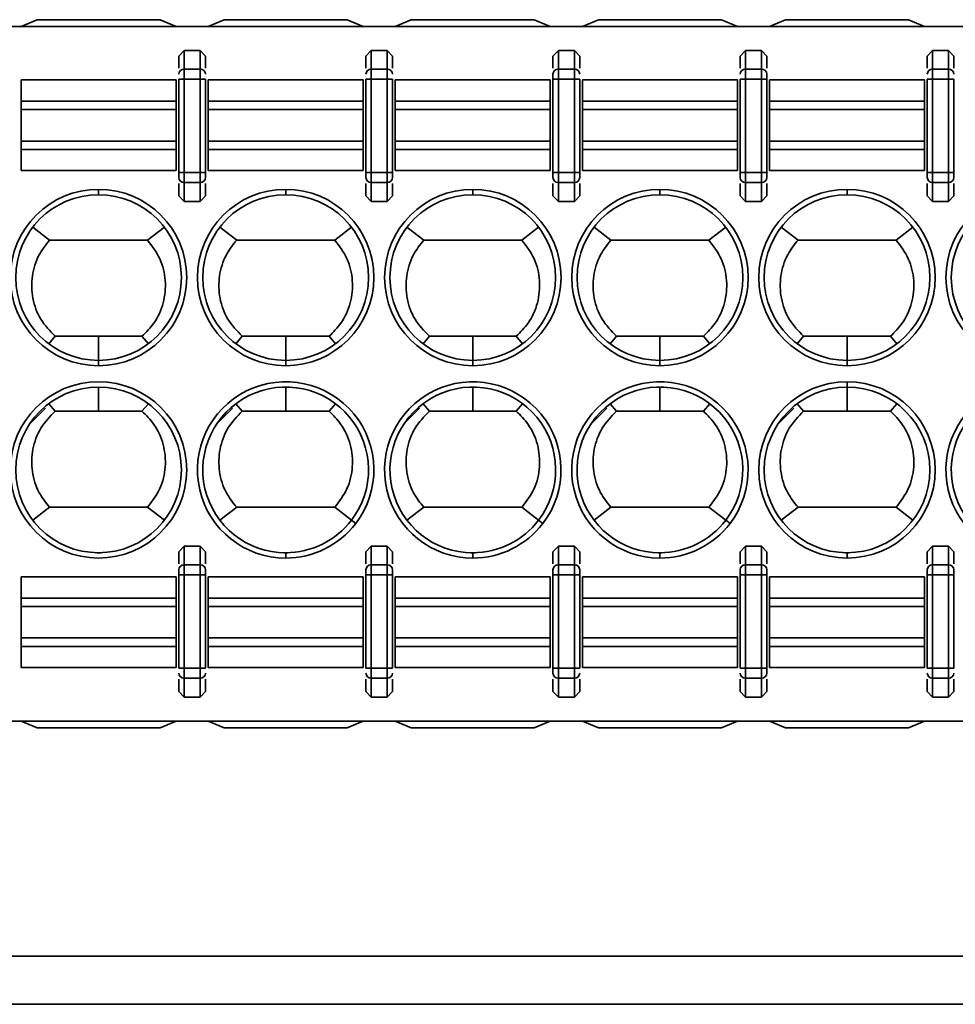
# Model space of a CAD drawing. Header units: millimetres. Extents: x 0 to 420, y 0 to 297.
# Tile 36 of 119: x 140.47 to 149.22, y 236.86 to 246.08. Entities that reach past the tile are written whole.
import ezdxf

# ---------------------------------------------------------------- set-up
doc = ezdxf.new("R2010")
doc.units = ezdxf.units.MM

msp = doc.modelspace()

# ---------------------------------------------------------------- linework, layer by layer
at = {"color": 7, "linetype": 'Continuous', "lineweight": 35}
for p, q in [((140.4815, 246.015), (140.6315, 246.0775)), ((140.6315, 246.0775), (141.7815, 246.0775)), ((141.7815, 246.0775), (141.9315, 246.015)), ((142.2315, 246.015), (142.3815, 246.0775)), ((142.3815, 246.0775), (143.5315, 246.0775)), ((143.5315, 246.0775), (143.6815, 246.015)), ((143.9815, 246.015), (144.1315, 246.0775)), ((144.1315, 246.0775), (145.2815, 246.0775)), ((145.2815, 246.0775), (145.4315, 246.015)), ((145.7315, 246.015), (145.8815, 246.0775)), ((145.8815, 246.0775), (147.0315, 246.0775)), ((147.0315, 246.0775), (147.1815, 246.015)), ((147.4815, 246.015), (147.6315, 246.0775)), ((147.6315, 246.0775), (148.7815, 246.0775)), ((148.7815, 246.0775), (148.9315, 246.015)), ((136.8243, 246.015), (156.2815, 246.015)), ((141.9565, 245.7369), (142.0065, 245.7901)), ((142.0065, 245.7901), (142.0065, 245.6139)), ((142.0065, 245.7901), (142.1565, 245.7901)), ((142.1565, 245.7901), (142.1565, 245.6139)), ((142.1565, 245.7901), (142.2065, 245.7369)), ((143.7065, 245.7369), (143.7565, 245.7901)), ((143.7565, 245.7901), (143.7565, 245.6139)), ((143.7565, 245.7901), (143.9065, 245.7901)), ((143.9065, 245.6139), (143.9065, 245.7901)), ((143.9065, 245.7901), (143.9565, 245.7369)), ((145.4565, 245.7369), (145.5065, 245.7901)), ((145.5065, 245.7901), (145.5065, 245.6139)), ((145.5065, 245.7901), (145.6565, 245.7901)), ((145.6565, 245.7901), (145.6565, 245.6139)), ((145.6565, 245.7901), (145.7065, 245.7369)), ((147.2065, 245.7369), (147.2565, 245.7901)), ((147.2565, 245.7901), (147.2565, 245.6139)), ((147.2565, 245.7901), (147.4065, 245.7901)), ((147.4065, 245.7901), (147.4065, 245.6139)), ((147.4065, 245.7901), (147.4565, 245.7369)), ((148.9565, 245.7369), (149.0065, 245.7901)), ((149.0065, 245.7901), (149.0065, 245.6139)), ((149.0065, 245.7901), (149.1565, 245.7901)), ((149.1565, 245.7901), (149.1565, 245.6139)), ((149.1565, 245.7901), (149.2065, 245.7369)), ((141.9565, 245.7369), (141.9565, 245.6241)), ((142.2065, 245.6241), (142.2065, 245.7369)), ((143.7065, 245.7369), (143.7065, 245.6241)), ((143.9565, 245.6241), (143.9565, 245.7369)), ((145.4565, 245.7369), (145.4565, 245.6241)), ((145.7065, 245.6241), (145.7065, 245.7369)), ((147.2065, 245.7369), (147.2065, 245.6241)), ((147.4565, 245.6241), (147.4565, 245.7369)), ((148.9565, 245.7369), (148.9565, 245.6241)), ((149.2065, 245.6241), (149.2065, 245.7369)), ((142.0065, 245.6139), (142.0065, 245.5199)), ((142.0065, 245.6139), (142.1565, 245.6139)), ((142.1565, 245.6139), (142.1565, 245.5199)), ((143.7565, 245.6139), (143.7565, 245.5199)), ((143.7565, 245.6139), (143.9065, 245.6139)), ((143.9065, 245.5199), (143.9065, 245.6139)), ((145.5065, 245.6139), (145.5065, 245.5199)), ((145.5065, 245.6139), (145.6565, 245.6139)), ((145.6565, 245.6139), (145.6565, 245.5199)), ((147.2565, 245.5199), (147.2565, 245.6139)), ((147.2565, 245.6139), (147.4065, 245.6139)), ((147.4065, 245.6139), (147.4065, 245.5199)), ((149.0065, 245.6139), (149.0065, 245.5199)), ((149.0065, 245.6139), (149.1565, 245.6139)), ((149.1565, 245.6139), (149.1565, 245.5199)), ((140.4815, 245.3165), (140.4815, 245.515)), ((140.4815, 245.515), (141.9315, 245.515)), ((141.9315, 245.3165), (141.9315, 245.515)), ((141.9565, 245.5199), (142.0065, 245.5199)), ((141.9565, 245.5199), (141.9565, 244.6477)), ((142.0065, 244.6477), (142.0065, 245.5199)), ((142.0065, 245.5199), (142.1565, 245.5199)), ((142.1565, 245.5199), (142.2065, 245.5199)), ((142.1565, 245.5199), (142.1565, 244.6477)), ((142.2065, 244.6477), (142.2065, 245.5199)), ((142.2315, 245.3165), (142.2315, 245.515)), ((142.2315, 245.515), (143.6815, 245.515)), ((143.6815, 245.3165), (143.6815, 245.515)), ((143.7065, 245.5199), (143.7565, 245.5199)), ((143.7065, 245.5199), (143.7065, 244.6477)), ((143.7565, 244.6477), (143.7565, 245.5199)), ((143.7565, 245.5199), (143.9065, 245.5199)), ((143.9065, 245.5199), (143.9565, 245.5199)), ((143.9065, 245.5199), (143.9065, 244.6477)), ((143.9565, 244.6477), (143.9565, 245.5199)), ((143.9815, 245.3165), (143.9815, 245.515)), ((143.9815, 245.515), (145.4315, 245.515)), ((145.4315, 245.3165), (145.4315, 245.515)), ((145.4565, 245.5199), (145.5065, 245.5199)), ((145.4565, 245.5199), (145.4565, 244.6477)), ((145.5065, 244.6477), (145.5065, 245.5199)), ((145.5065, 245.5199), (145.6565, 245.5199)), ((145.6565, 245.5199), (145.7065, 245.5199)), ((145.6565, 245.5199), (145.6565, 244.6477)), ((145.7065, 244.6477), (145.7065, 245.5199)), ((145.7315, 245.3165), (145.7315, 245.515)), ((145.7315, 245.515), (147.1815, 245.515)), ((147.1815, 245.3165), (147.1815, 245.515)), ((147.2565, 245.5199), (147.2065, 245.5199)), ((147.2065, 245.5199), (147.2065, 244.6477)), ((147.2565, 244.6477), (147.2565, 245.5199)), ((147.2565, 245.5199), (147.4065, 245.5199)), ((147.4065, 245.5199), (147.4565, 245.5199)), ((147.4065, 245.5199), (147.4065, 244.6477)), ((147.4565, 244.6477), (147.4565, 245.5199)), ((147.4815, 245.3165), (147.4815, 245.515)), ((147.4815, 245.515), (148.9315, 245.515)), ((148.9315, 245.3165), (148.9315, 245.515)), ((148.9565, 245.5199), (149.0065, 245.5199)), ((148.9565, 245.5199), (148.9565, 244.6477)), ((149.0065, 244.6477), (149.0065, 245.5199)), ((149.0065, 245.5199), (149.1565, 245.5199)), ((149.1565, 245.5199), (149.2065, 245.5199)), ((149.1565, 245.5199), (149.1565, 244.6477)), ((149.2065, 244.6477), (149.2065, 245.5199)), ((140.4815, 245.2376), (140.4815, 245.3165)), ((140.4815, 245.3165), (141.9315, 245.3165)), ((140.4815, 244.9423), (140.4815, 245.2376)), ((140.4815, 245.2376), (141.9315, 245.2376)), ((141.9315, 245.2376), (141.9315, 245.3165)), ((141.9315, 244.9423), (141.9315, 245.2376)), ((142.2315, 245.2376), (142.2315, 245.3165)), ((142.2315, 245.3165), (143.6815, 245.3165)), ((142.2315, 244.9423), (142.2315, 245.2376)), ((142.2315, 245.2376), (143.6815, 245.2376)), ((143.6815, 245.2376), (143.6815, 245.3165)), ((143.6815, 244.9423), (143.6815, 245.2376)), ((143.9815, 245.2376), (143.9815, 245.3165)), ((143.9815, 245.3165), (145.4315, 245.3165)), ((143.9815, 244.9423), (143.9815, 245.2376)), ((143.9815, 245.2376), (145.4315, 245.2376)), ((145.4315, 245.2376), (145.4315, 245.3165)), ((145.4315, 244.9423), (145.4315, 245.2376)), ((145.7315, 245.2376), (145.7315, 245.3165)), ((145.7315, 245.3165), (147.1815, 245.3165)), ((145.7315, 244.9423), (145.7315, 245.2376)), ((145.7315, 245.2376), (147.1815, 245.2376)), ((147.1815, 245.2376), (147.1815, 245.3165)), ((147.1815, 244.9423), (147.1815, 245.2376)), ((147.4815, 245.2376), (147.4815, 245.3165)), ((147.4815, 245.3165), (148.9315, 245.3165)), ((147.4815, 244.9423), (147.4815, 245.2376)), ((147.4815, 245.2376), (148.9315, 245.2376)), ((148.9315, 245.2376), (148.9315, 245.3165)), ((148.9315, 244.9423), (148.9315, 245.2376)), ((140.4815, 244.8634), (140.4815, 244.9423)), ((141.9315, 244.9423), (140.4815, 244.9423)), ((141.9315, 244.8634), (141.9315, 244.9423)), ((142.2315, 244.8634), (142.2315, 244.9423)), ((143.6815, 244.9423), (142.2315, 244.9423)), ((143.6815, 244.8634), (143.6815, 244.9423)), ((143.9815, 244.8634), (143.9815, 244.9423)), ((145.4315, 244.9423), (143.9815, 244.9423)), ((145.4315, 244.8634), (145.4315, 244.9423)), ((145.7315, 244.8634), (145.7315, 244.9423)), ((147.1815, 244.9423), (145.7315, 244.9423)), ((147.1815, 244.8634), (147.1815, 244.9423)), ((147.4815, 244.8634), (147.4815, 244.9423)), ((148.9315, 244.9423), (147.4815, 244.9423)), ((148.9315, 244.8634), (148.9315, 244.9423)), ((140.4815, 244.665), (140.4815, 244.8634)), ((141.9315, 244.8634), (140.4815, 244.8634)), ((141.9315, 244.665), (141.9315, 244.8634)), ((142.2315, 244.665), (142.2315, 244.8634)), ((142.2315, 244.8634), (143.6815, 244.8634)), ((143.6815, 244.665), (143.6815, 244.8634)), ((143.9815, 244.665), (143.9815, 244.8634)), ((143.9815, 244.8634), (145.4315, 244.8634)), ((145.4315, 244.665), (145.4315, 244.8634)), ((145.7315, 244.665), (145.7315, 244.8634)), ((147.1815, 244.8634), (145.7315, 244.8634)), ((147.1815, 244.665), (147.1815, 244.8634)), ((147.4815, 244.665), (147.4815, 244.8634)), ((147.4815, 244.8634), (148.9315, 244.8634)), ((148.9315, 244.665), (148.9315, 244.8634)), ((141.9315, 244.665), (140.4815, 244.665)), ((142.0065, 244.6477), (141.9565, 244.6477)), ((142.0065, 244.5537), (142.0065, 244.6477)), ((142.1565, 244.6477), (142.0065, 244.6477)), ((142.1565, 244.5537), (142.1565, 244.6477)), ((142.2065, 244.6477), (142.1565, 244.6477)), ((143.6815, 244.665), (142.2315, 244.665)), ((143.7565, 244.6477), (143.7065, 244.6477)), ((143.7565, 244.5537), (143.7565, 244.6477)), ((143.9065, 244.6477), (143.7565, 244.6477)), ((143.9065, 244.5537), (143.9065, 244.6477)), ((143.9565, 244.6477), (143.9065, 244.6477)), ((145.4315, 244.665), (143.9815, 244.665)), ((145.5065, 244.6477), (145.4565, 244.6477)), ((145.5065, 244.5537), (145.5065, 244.6477)), ((145.6565, 244.6477), (145.5065, 244.6477)), ((145.6565, 244.5537), (145.6565, 244.6477)), ((145.7065, 244.6477), (145.6565, 244.6477)), ((147.1815, 244.665), (145.7315, 244.665)), ((147.2565, 244.6477), (147.2065, 244.6477)), ((147.2565, 244.5537), (147.2565, 244.6477)), ((147.4065, 244.6477), (147.2565, 244.6477)), ((147.4065, 244.5537), (147.4065, 244.6477)), ((147.4565, 244.6477), (147.4065, 244.6477)), ((148.9315, 244.665), (147.4815, 244.665)), ((149.0065, 244.6477), (148.9565, 244.6477)), ((149.0065, 244.6477), (149.0065, 244.5537)), ((149.1565, 244.6477), (149.0065, 244.6477)), ((149.1565, 244.5537), (149.1565, 244.6477)), ((149.2065, 244.6477), (149.1565, 244.6477)), ((141.9565, 244.5436), (141.9565, 244.4307)), ((142.1565, 244.5537), (142.0065, 244.5537)), ((142.0065, 244.3775), (142.0065, 244.5537)), ((142.1565, 244.3775), (142.1565, 244.5537)), ((142.2065, 244.4307), (142.2065, 244.5436)), ((143.7065, 244.5436), (143.7065, 244.4307)), ((143.9065, 244.5537), (143.7565, 244.5537)), ((143.7565, 244.3775), (143.7565, 244.5537)), ((143.9065, 244.3775), (143.9065, 244.5537)), ((143.9565, 244.4307), (143.9565, 244.5436)), ((145.4565, 244.5436), (145.4565, 244.4307)), ((145.6565, 244.5537), (145.5065, 244.5537)), ((145.5065, 244.3775), (145.5065, 244.5537)), ((145.6565, 244.3775), (145.6565, 244.5537)), ((145.7065, 244.4307), (145.7065, 244.5436)), ((147.2065, 244.5436), (147.2065, 244.4307)), ((147.4065, 244.5537), (147.2565, 244.5537)), ((147.2565, 244.3775), (147.2565, 244.5537)), ((147.4065, 244.3775), (147.4065, 244.5537)), ((147.4565, 244.4307), (147.4565, 244.5436)), ((148.9565, 244.5436), (148.9565, 244.4307)), ((149.1565, 244.5537), (149.0065, 244.5537)), ((149.0065, 244.5537), (149.0065, 244.3775)), ((149.1565, 244.3775), (149.1565, 244.5537)), ((149.2065, 244.4307), (149.2065, 244.5436)), ((141.2065, 244.49), (141.2065, 244.44)), ((142.0065, 244.3775), (141.9565, 244.4307)), ((142.2065, 244.4307), (142.1565, 244.3775)), ((142.9565, 244.44), (142.9565, 244.49)), ((143.7565, 244.3775), (143.7065, 244.4307)), ((143.9565, 244.4307), (143.9065, 244.3775)), ((144.7065, 244.44), (144.7065, 244.49)), ((145.5065, 244.3775), (145.4565, 244.4307)), ((145.7065, 244.4307), (145.6565, 244.3775)), ((146.4565, 244.49), (146.4565, 244.44)), ((147.2565, 244.3775), (147.2065, 244.4307)), ((147.4565, 244.4307), (147.4065, 244.3775)), ((148.2065, 244.49), (148.2065, 244.44)), ((149.0065, 244.3775), (148.9565, 244.4307)), ((149.2065, 244.4307), (149.1565, 244.3775)), ((142.1565, 244.3775), (142.0065, 244.3775)), ((143.9065, 244.3775), (143.7565, 244.3775)), ((145.6565, 244.3775), (145.5065, 244.3775)), ((147.4065, 244.3775), (147.2565, 244.3775)), ((149.1565, 244.3775), (149.0065, 244.3775)), ((140.5906, 244.1354), (140.7483, 244.015)), ((141.6648, 244.015), (141.8225, 244.1354)), ((142.4983, 244.0149), (142.3407, 244.1353)), ((143.5724, 244.1354), (143.4148, 244.0149)), ((144.0906, 244.1354), (144.2483, 244.015)), ((145.1648, 244.015), (145.3225, 244.1354)), ((145.8406, 244.1354), (145.9983, 244.015)), ((146.9148, 244.015), (147.0725, 244.1354)), ((147.5906, 244.1354), (147.7483, 244.015)), ((148.6648, 244.015), (148.8225, 244.1354)), ((140.7483, 244.015), (141.6648, 244.015)), ((142.4983, 244.015), (143.4148, 244.015)), ((144.2483, 244.015), (145.1648, 244.015)), ((145.9983, 244.015), (146.9148, 244.015)), ((140.8003, 243.115), (140.7409, 243.0454)), ((141.2065, 243.115), (140.8003, 243.115)), ((141.2065, 242.89), (141.2065, 243.115)), ((141.6128, 243.115), (141.2065, 243.115)), ((141.6127, 243.115), (141.6722, 243.0455)), ((142.5504, 243.115), (142.4909, 243.0454)), ((142.9565, 243.115), (142.5504, 243.115)), ((142.9565, 242.89), (142.9565, 243.115)), ((143.3627, 243.115), (142.9565, 243.115)), ((143.3627, 243.115), (143.4222, 243.0455)), ((144.3004, 243.115), (144.2409, 243.0454)), ((144.7065, 243.115), (144.3004, 243.115)), ((144.7065, 242.89), (144.7065, 243.115)), ((145.1127, 243.115), (144.7065, 243.115)), ((145.1127, 243.115), (145.1722, 243.0455)), ((146.0503, 243.115), (145.9909, 243.0454)), ((146.4565, 243.115), (146.0503, 243.115)), ((146.4565, 242.89), (146.4565, 243.115)), ((146.8627, 243.115), (146.4565, 243.115)), ((146.8627, 243.115), (146.9222, 243.0455)), ((147.8004, 243.115), (147.7409, 243.0454)), ((148.2065, 243.115), (147.8004, 243.115)), ((148.2065, 242.89), (148.2065, 243.115)), ((148.6127, 243.115), (148.2065, 243.115)), ((148.6127, 243.115), (148.6722, 243.0455)), ((141.2065, 242.89), (141.2065, 242.84)), ((142.9565, 242.89), (142.9565, 242.84)), ((144.7065, 242.89), (144.7065, 242.84)), ((146.4565, 242.89), (146.4565, 242.84)), ((148.2065, 242.89), (148.2065, 242.84)), ((148.2065, 242.64), (148.2065, 242.69)), ((141.2065, 242.64), (141.2065, 242.415)), ((142.9565, 242.415), (142.9565, 242.64)), ((144.7065, 242.415), (144.7065, 242.64)), ((146.4565, 242.415), (146.4565, 242.64)), ((148.2065, 242.415), (148.2065, 242.64)), ((140.7409, 242.4845), (140.8003, 242.415)), ((141.6722, 242.4845), (141.6127, 242.4149)), ((142.4909, 242.4845), (142.5503, 242.415)), ((143.4222, 242.4845), (143.3627, 242.4149)), ((144.2409, 242.4845), (144.3003, 242.415)), ((145.1722, 242.4845), (145.1127, 242.4149)), ((145.9909, 242.4845), (146.0503, 242.415)), ((146.9222, 242.4845), (146.8627, 242.4149)), ((147.7409, 242.4845), (147.8003, 242.415)), ((148.6722, 242.4845), (148.6127, 242.4149)), ((140.7096, 242.4432), (140.5627, 242.2963)), ((141.2065, 242.415), (140.8003, 242.415)), ((141.6127, 242.415), (141.2065, 242.415)), ((142.4596, 242.4432), (142.3127, 242.2963)), ((142.9565, 242.415), (142.5503, 242.415)), ((143.3627, 242.415), (142.9565, 242.415)), ((144.2096, 242.4432), (144.0627, 242.2963)), ((144.7065, 242.415), (144.3003, 242.415)), ((145.1127, 242.415), (144.7065, 242.415)), ((145.9596, 242.4432), (145.8127, 242.2963)), ((146.4565, 242.415), (146.0503, 242.415)), ((146.8627, 242.415), (146.4565, 242.415)), ((147.7096, 242.4432), (147.5627, 242.2963)), ((148.2065, 242.415), (147.8003, 242.415)), ((148.6127, 242.415), (148.2065, 242.415)), ((140.7483, 241.515), (140.5906, 241.3945)), ((140.7483, 241.515), (141.6648, 241.515)), ((141.6648, 241.515), (141.8224, 241.3946)), ((142.3407, 241.3946), (142.4983, 241.515)), ((142.4983, 241.515), (143.4148, 241.515)), ((143.4148, 241.515), (143.5724, 241.3946)), ((144.0907, 241.3946), (144.2483, 241.515)), ((144.2483, 241.515), (145.1648, 241.515)), ((145.1648, 241.515), (145.3224, 241.3946)), ((145.9983, 241.515), (145.8406, 241.3945)), ((145.9983, 241.515), (146.9148, 241.515)), ((147.0725, 241.3945), (146.9148, 241.515)), ((147.5907, 241.3946), (147.7483, 241.515)), ((147.7483, 241.515), (148.6648, 241.515)), ((148.6648, 241.515), (148.8224, 241.3946)), ((143.5725, 241.3945), (143.6122, 241.3642)), ((145.3225, 241.3945), (145.3622, 241.3642)), ((147.1122, 241.3642), (147.0725, 241.3945)), ((141.9565, 241.0992), (142.0065, 241.1524)), ((141.9565, 241.0992), (141.9565, 240.9863)), ((142.0065, 241.1524), (142.0065, 240.9762)), ((142.0065, 241.1524), (142.1565, 241.1524)), ((142.1565, 240.9762), (142.1565, 241.1524)), ((142.1565, 241.1524), (142.2065, 241.0992)), ((142.2065, 240.9863), (142.2065, 241.0992)), ((143.7065, 241.0992), (143.7565, 241.1524)), ((143.7065, 241.0992), (143.7065, 240.9863)), ((143.7565, 241.1524), (143.7565, 240.9762)), ((143.7565, 241.1524), (143.9065, 241.1524)), ((143.9065, 241.1524), (143.9065, 240.9762)), ((143.9065, 241.1524), (143.9565, 241.0992)), ((143.9565, 240.9863), (143.9565, 241.0992)), ((145.4565, 241.0992), (145.5065, 241.1524)), ((145.4565, 241.0992), (145.4565, 240.9863)), ((145.5065, 240.9762), (145.5065, 241.1524)), ((145.5065, 241.1524), (145.6565, 241.1524)), ((145.6565, 241.1524), (145.6565, 240.9762)), ((145.6565, 241.1524), (145.7065, 241.0992)), ((145.7065, 240.9863), (145.7065, 241.0992)), ((147.2065, 241.0992), (147.2565, 241.1524)), ((147.2065, 241.0992), (147.2065, 240.9863)), ((147.2565, 241.1524), (147.2565, 240.9762)), ((147.2565, 241.1524), (147.4065, 241.1524)), ((147.4065, 241.1524), (147.4065, 240.9762)), ((147.4065, 241.1524), (147.4565, 241.0992)), ((147.4565, 240.9863), (147.4565, 241.0992)), ((148.9565, 241.0992), (149.0065, 241.1524)), ((148.9565, 241.0992), (148.9565, 240.9863)), ((149.0065, 241.1524), (149.0065, 240.9762)), ((149.0065, 241.1524), (149.1565, 241.1524)), ((149.1565, 241.1524), (149.1565, 240.9762)), ((149.1565, 241.1524), (149.2065, 241.0992)), ((149.2065, 240.9863), (149.2065, 241.0992)), ((141.2242, 241.0902), (141.1889, 241.0902)), ((142.9742, 241.0902), (142.9389, 241.0902)), ((142.9565, 241.04), (142.9565, 241.09)), ((144.7242, 241.0902), (144.6889, 241.0902)), ((144.7065, 241.04), (144.7065, 241.09)), ((146.4742, 241.0902), (146.4389, 241.0902)), ((146.4565, 241.09), (146.4565, 241.04)), ((148.2242, 241.0902), (148.1889, 241.0902)), ((148.2065, 241.04), (148.2065, 241.09)), ((142.0065, 240.9762), (142.0065, 240.8822)), ((142.0065, 240.9762), (142.1565, 240.9762)), ((142.1565, 240.8822), (142.1565, 240.9762)), ((143.7565, 240.9762), (143.7565, 240.8822)), ((143.7565, 240.9762), (143.9065, 240.9762)), ((143.9065, 240.9762), (143.9065, 240.8822)), ((145.5065, 240.8822), (145.5065, 240.9762)), ((145.5065, 240.9762), (145.6565, 240.9762)), ((145.6565, 240.9762), (145.6565, 240.8822)), ((147.2565, 240.9762), (147.2565, 240.8822)), ((147.2565, 240.9762), (147.4065, 240.9762)), ((147.4065, 240.9762), (147.4065, 240.8822)), ((149.0065, 240.9762), (149.0065, 240.8822)), ((149.0065, 240.9762), (149.1565, 240.9762)), ((149.1565, 240.9762), (149.1565, 240.8822)), ((140.4815, 240.865), (140.4815, 240.6665)), ((140.4815, 240.865), (141.9315, 240.865)), ((141.9315, 240.865), (141.9315, 240.6665)), ((141.9565, 240.8822), (142.0065, 240.8822)), ((141.9565, 240.8822), (141.9565, 240.01)), ((142.0065, 240.01), (142.0065, 240.8822)), ((142.0065, 240.8822), (142.1565, 240.8822)), ((142.1565, 240.8822), (142.2065, 240.8822)), ((142.1565, 240.8822), (142.1565, 240.01)), ((142.2065, 240.01), (142.2065, 240.8822)), ((142.2315, 240.865), (142.2315, 240.6665)), ((142.2315, 240.865), (143.6815, 240.865)), ((143.6815, 240.865), (143.6815, 240.6665)), ((143.7065, 240.8822), (143.7565, 240.8822)), ((143.7065, 240.8822), (143.7065, 240.01)), ((143.7565, 240.01), (143.7565, 240.8822)), ((143.7565, 240.8822), (143.9065, 240.8822)), ((143.9065, 240.8822), (143.9565, 240.8822)), ((143.9065, 240.8822), (143.9065, 240.01)), ((143.9565, 240.01), (143.9565, 240.8822)), ((143.9815, 240.865), (143.9815, 240.6665)), ((143.9815, 240.865), (145.4315, 240.865)), ((145.4315, 240.865), (145.4315, 240.6665)), ((145.4565, 240.8822), (145.5065, 240.8822)), ((145.4565, 240.8822), (145.4565, 240.01)), ((145.5065, 240.01), (145.5065, 240.8822)), ((145.5065, 240.8822), (145.6565, 240.8822)), ((145.6565, 240.8822), (145.7065, 240.8822)), ((145.6565, 240.8822), (145.6565, 240.01)), ((145.7065, 240.01), (145.7065, 240.8822)), ((145.7315, 240.865), (145.7315, 240.6665)), ((145.7315, 240.865), (147.1815, 240.865)), ((147.1815, 240.865), (147.1815, 240.6665)), ((147.2065, 240.8822), (147.2565, 240.8822)), ((147.2065, 240.8822), (147.2065, 240.01)), ((147.2565, 240.01), (147.2565, 240.8822)), ((147.2565, 240.8822), (147.4065, 240.8822)), ((147.4065, 240.8822), (147.4565, 240.8822)), ((147.4065, 240.8822), (147.4065, 240.01)), ((147.4565, 240.01), (147.4565, 240.8822)), ((147.4815, 240.865), (147.4815, 240.6665)), ((147.4815, 240.865), (148.9315, 240.865)), ((148.9315, 240.865), (148.9315, 240.6665)), ((148.9565, 240.8822), (149.0065, 240.8822)), ((148.9565, 240.8822), (148.9565, 240.01)), ((149.0065, 240.01), (149.0065, 240.8822)), ((149.0065, 240.8822), (149.1565, 240.8822)), ((149.1565, 240.8822), (149.2065, 240.8822)), ((149.1565, 240.8822), (149.1565, 240.01)), ((149.2065, 240.01), (149.2065, 240.8822)), ((140.4815, 240.6665), (140.4815, 240.5876)), ((141.9315, 240.6665), (140.4815, 240.6665)), ((141.9315, 240.6665), (141.9315, 240.5876)), ((142.2315, 240.6665), (142.2315, 240.5876)), ((143.6815, 240.6665), (142.2315, 240.6665)), ((143.6815, 240.6665), (143.6815, 240.5876)), ((143.9815, 240.6665), (143.9815, 240.5876)), ((143.9815, 240.6665), (145.4315, 240.6665)), ((145.4315, 240.6665), (145.4315, 240.5876)), ((145.7315, 240.6665), (145.7315, 240.5876)), ((147.1815, 240.6665), (145.7315, 240.6665)), ((147.1815, 240.6665), (147.1815, 240.5876)), ((147.4815, 240.6665), (147.4815, 240.5876)), ((148.9315, 240.6665), (147.4815, 240.6665)), ((148.9315, 240.6665), (148.9315, 240.5876)), ((140.4815, 240.5876), (140.4815, 240.2923)), ((140.4815, 240.5876), (141.9315, 240.5876)), ((141.9315, 240.5876), (141.9315, 240.2923)), ((142.2315, 240.5876), (142.2315, 240.2923)), ((142.2315, 240.5876), (143.6815, 240.5876)), ((143.6815, 240.5876), (143.6815, 240.2923)), ((143.9815, 240.5876), (143.9815, 240.2923)), ((143.9815, 240.5876), (145.4315, 240.5876)), ((145.4315, 240.5876), (145.4315, 240.2923)), ((145.7315, 240.5876), (145.7315, 240.2923)), ((145.7315, 240.5876), (147.1815, 240.5876)), ((147.1815, 240.5876), (147.1815, 240.2923)), ((147.4815, 240.5876), (147.4815, 240.2923)), ((147.4815, 240.5876), (148.9315, 240.5876)), ((148.9315, 240.5876), (148.9315, 240.2923)), ((140.4815, 240.2923), (140.4815, 240.2134)), ((141.9315, 240.2923), (140.4815, 240.2923)), ((141.9315, 240.2923), (141.9315, 240.2134)), ((142.2315, 240.2923), (142.2315, 240.2134)), ((143.6815, 240.2923), (142.2315, 240.2923)), ((143.6815, 240.2923), (143.6815, 240.2134)), ((143.9815, 240.2923), (143.9815, 240.2134)), ((145.4315, 240.2923), (143.9815, 240.2923)), ((145.4315, 240.2923), (145.4315, 240.2134)), ((145.7315, 240.2923), (145.7315, 240.2134)), ((147.1815, 240.2923), (145.7315, 240.2923)), ((147.1815, 240.2923), (147.1815, 240.2134)), ((147.4815, 240.2923), (147.4815, 240.2134)), ((148.9315, 240.2923), (147.4815, 240.2923)), ((148.9315, 240.2923), (148.9315, 240.2134)), ((140.4815, 240.2134), (140.4815, 240.015)), ((141.9315, 240.2134), (140.4815, 240.2134)), ((141.9315, 240.2134), (141.9315, 240.015)), ((142.2315, 240.2134), (142.2315, 240.015)), ((143.6815, 240.2134), (142.2315, 240.2134)), ((143.6815, 240.2134), (143.6815, 240.015)), ((143.9815, 240.2134), (143.9815, 240.015)), ((145.4315, 240.2134), (143.9815, 240.2134)), ((145.4315, 240.2134), (145.4315, 240.015)), ((145.7315, 240.2134), (145.7315, 240.015)), ((147.1815, 240.2134), (145.7315, 240.2134)), ((147.1815, 240.2134), (147.1815, 240.015)), ((147.4815, 240.2134), (147.4815, 240.015)), ((148.9315, 240.2134), (147.4815, 240.2134)), ((148.9315, 240.2134), (148.9315, 240.015)), ((141.9315, 240.015), (140.4815, 240.015)), ((142.0065, 240.01), (141.9565, 240.01)), ((142.0065, 239.916), (142.0065, 240.01)), ((142.1565, 240.01), (142.0065, 240.01)), ((142.1565, 239.916), (142.1565, 240.01)), ((142.2065, 240.01), (142.1565, 240.01)), ((143.6815, 240.015), (142.2315, 240.015)), ((143.7565, 240.01), (143.7065, 240.01)), ((143.7565, 239.916), (143.7565, 240.01)), ((143.9065, 240.01), (143.7565, 240.01)), ((143.9065, 239.916), (143.9065, 240.01)), ((143.9565, 240.01), (143.9065, 240.01)), ((145.4315, 240.015), (143.9815, 240.015)), ((145.5065, 240.01), (145.4565, 240.01)), ((145.5065, 239.916), (145.5065, 240.01)), ((145.6565, 240.01), (145.5065, 240.01)), ((145.6565, 239.916), (145.6565, 240.01)), ((145.7065, 240.01), (145.6565, 240.01)), ((147.1815, 240.015), (145.7315, 240.015)), ((147.2565, 240.01), (147.2065, 240.01)), ((147.2565, 239.916), (147.2565, 240.01)), ((147.4065, 240.01), (147.2565, 240.01)), ((147.4065, 239.916), (147.4065, 240.01)), ((147.4565, 240.01), (147.4065, 240.01)), ((148.9315, 240.015), (147.4815, 240.015)), ((149.0065, 240.01), (148.9565, 240.01)), ((149.0065, 239.916), (149.0065, 240.01)), ((149.1565, 240.01), (149.0065, 240.01)), ((149.1565, 239.916), (149.1565, 240.01)), ((149.2065, 240.01), (149.1565, 240.01)), ((141.9565, 239.9059), (141.9565, 239.793)), ((142.1565, 239.916), (142.0065, 239.916)), ((142.0065, 239.7398), (142.0065, 239.916)), ((142.1565, 239.7398), (142.1565, 239.916)), ((142.2065, 239.793), (142.2065, 239.9059)), ((143.7065, 239.9059), (143.7065, 239.793)), ((143.9065, 239.916), (143.7565, 239.916)), ((143.7565, 239.7398), (143.7565, 239.916)), ((143.9065, 239.7398), (143.9065, 239.916)), ((143.9565, 239.793), (143.9565, 239.9059)), ((145.4565, 239.9059), (145.4565, 239.793)), ((145.6565, 239.916), (145.5065, 239.916)), ((145.5065, 239.7398), (145.5065, 239.916)), ((145.6565, 239.7398), (145.6565, 239.916)), ((145.7065, 239.793), (145.7065, 239.9059)), ((147.2065, 239.9059), (147.2065, 239.793)), ((147.4065, 239.916), (147.2565, 239.916)), ((147.2565, 239.7398), (147.2565, 239.916)), ((147.4065, 239.7398), (147.4065, 239.916)), ((147.4565, 239.793), (147.4565, 239.9059)), ((148.9565, 239.9059), (148.9565, 239.793)), ((149.1565, 239.916), (149.0065, 239.916)), ((149.0065, 239.7398), (149.0065, 239.916)), ((149.1565, 239.7398), (149.1565, 239.916)), ((149.2065, 239.793), (149.2065, 239.9059)), ((142.0065, 239.7398), (141.9565, 239.793)), ((142.1565, 239.7398), (142.0065, 239.7398)), ((142.2065, 239.793), (142.1565, 239.7398)), ((143.7565, 239.7398), (143.7065, 239.793)), ((143.9065, 239.7398), (143.7565, 239.7398)), ((143.9565, 239.793), (143.9065, 239.7398)), ((145.5065, 239.7398), (145.4565, 239.793)), ((145.6565, 239.7398), (145.5065, 239.7398)), ((145.7065, 239.793), (145.6565, 239.7398)), ((147.2565, 239.7398), (147.2065, 239.793)), ((147.4065, 239.7398), (147.2565, 239.7398)), ((147.4565, 239.793), (147.4065, 239.7398)), ((149.0065, 239.7398), (148.9565, 239.793)), ((149.1565, 239.7398), (149.0065, 239.7398)), ((149.2065, 239.793), (149.1565, 239.7398)), ((136.8243, 239.515), (156.2815, 239.515)), ((140.4815, 239.515), (140.6315, 239.4525)), ((140.6315, 239.4525), (141.7815, 239.4525)), ((141.7815, 239.4525), (141.9315, 239.515)), ((142.2315, 239.515), (142.3815, 239.4525)), ((142.3815, 239.4525), (143.5315, 239.4525)), ((143.5315, 239.4525), (143.6815, 239.515)), ((143.9815, 239.515), (144.1315, 239.4525)), ((144.1315, 239.4525), (145.2815, 239.4525)), ((145.2815, 239.4525), (145.4315, 239.515)), ((145.7315, 239.515), (145.8815, 239.4525)), ((145.8815, 239.4525), (147.0315, 239.4525)), ((147.0315, 239.4525), (147.1815, 239.515)), ((147.4815, 239.515), (147.6315, 239.4525)), ((147.6315, 239.4525), (148.7815, 239.4525)), ((148.7815, 239.4525), (148.9315, 239.515)), ((206.9816, 237.315), (85.3815, 237.315)), ((206.9816, 236.865), (85.3815, 236.865))]:
    msp.add_line(p, q, dxfattribs=at)
at = {"color": 7, "linetype": 'Continuous', "lineweight": 35, "flags": 128}
msp.add_lwpolyline([(147.7483, 244.015), (148.2615, 244.015), (148.6648, 244.015)], dxfattribs=at)
at = {"color": 7, "linetype": 'Continuous', "lineweight": 35}
for radius in [0.825, 0.775]:
    msp.add_circle((141.2065, 241.865), radius, dxfattribs=at)
for centre, radius, start, end in [((142.0051, 245.5654), 0.0486, 88.27756, 178.15942), ((142.158, 245.5654), 0.0486, 1.84058, 91.72244), ((143.7551, 245.5654), 0.0486, 88.27327, 178.16371), ((143.908, 245.5654), 0.0486, 1.83811, 91.72491), ((145.5051, 245.5654), 0.0486, 88.27327, 178.16371), ((145.658, 245.5654), 0.0486, 1.83811, 91.72491), ((147.2551, 245.5654), 0.0486, 88.27327, 178.16371), ((147.408, 245.5654), 0.0486, 1.83811, 91.72491), ((149.0051, 245.5654), 0.0486, 88.27509, 178.16189), ((149.158, 245.5654), 0.0486, 1.83811, 91.72491), ((142.0051, 244.6023), 0.0486, 181.84058, 271.72244), ((142.158, 244.6023), 0.0486, 268.27756, 358.15942), ((143.7551, 244.6023), 0.0486, 181.83629, 271.72673), ((143.908, 244.6023), 0.0486, 268.27509, 358.16189), ((145.5051, 244.6023), 0.0486, 181.83629, 271.72673), ((145.658, 244.6023), 0.0486, 268.27509, 358.16189), ((147.2551, 244.6023), 0.0486, 181.83629, 271.72673), ((147.408, 244.6023), 0.0486, 268.27509, 358.16189), ((149.0051, 244.6023), 0.0486, 181.83811, 271.72491), ((149.158, 244.6023), 0.0486, 268.27509, 358.16189), ((141.2065, 243.665), 0.825, 90, 270), ((141.2065, 243.665), 0.775, 90, 270), ((141.2065, 243.665), 0.825, 270, 90), ((141.2065, 243.665), 0.775, 270, 90), ((142.9565, 243.665), 0.825, 90, 270), ((142.9565, 243.665), 0.775, 90, 270), ((142.9565, 243.665), 0.825, 270, 90), ((142.9565, 243.665), 0.775, 270, 90), ((144.7065, 243.665), 0.825, 90, 270), ((144.7065, 243.665), 0.775, 90, 270), ((144.7065, 243.665), 0.825, 270, 90), ((144.7065, 243.665), 0.775, 270, 90), ((146.4565, 243.665), 0.825, 90, 270), ((146.4565, 243.665), 0.775, 90, 270), ((146.4565, 243.665), 0.825, 270, 90), ((146.4565, 243.665), 0.775, 270, 90), ((148.2065, 243.665), 0.825, 90, 270), ((148.2065, 243.665), 0.775, 90, 270), ((148.2065, 243.665), 0.825, 270, 90), ((148.2065, 243.665), 0.775, 270, 90), ((149.9565, 243.665), 0.825, 90, 270), ((149.9565, 243.665), 0.775, 90, 270), ((142.9565, 241.865), 0.825, 322.62876, 270), ((144.7065, 241.865), 0.825, 322.62876, 270), ((146.4565, 241.865), 0.825, 322.62876, 270), ((148.2065, 241.865), 0.825, 90, 270), ((148.2065, 241.865), 0.825, 270, 90), ((149.9565, 241.865), 0.825, 322.62876, 270), ((142.9565, 241.865), 0.775, 322.62876, 270), ((144.7065, 241.865), 0.775, 322.62876, 270), ((146.4565, 241.865), 0.775, 322.62876, 270), ((148.2065, 241.865), 0.775, 90, 270), ((148.2065, 241.865), 0.775, 270, 90), ((149.9565, 241.865), 0.775, 322.62876, 270), ((142.9565, 241.865), 0.775, 270, 322.62876), ((144.7065, 241.865), 0.775, 270, 322.62876), ((146.4565, 241.865), 0.775, 270, 322.62876), ((142.9565, 241.865), 0.825, 270, 322.62876), ((144.7065, 241.865), 0.825, 270, 322.62876), ((146.4565, 241.865), 0.825, 270, 322.62876), ((142.0051, 240.9276), 0.0486, 88.27713, 178.15872), ((142.158, 240.9276), 0.0486, 1.84128, 91.72287), ((143.7551, 240.9276), 0.0486, 88.27283, 178.16301), ((143.908, 240.9276), 0.0486, 1.83881, 91.72535), ((145.5051, 240.9276), 0.0486, 88.27283, 178.16301), ((145.658, 240.9276), 0.0486, 1.83881, 91.72535), ((147.2551, 240.9276), 0.0486, 88.27283, 178.16301), ((147.408, 240.9276), 0.0486, 1.83881, 91.72535), ((149.0051, 240.9276), 0.0486, 88.27465, 178.16119), ((149.158, 240.9276), 0.0486, 1.83881, 91.72535), ((142.0051, 239.9646), 0.0486, 181.83989, 271.722), ((142.158, 239.9646), 0.0486, 268.278, 358.16011), ((143.7551, 239.9645), 0.0486, 181.83559, 271.7263), ((143.908, 239.9645), 0.0486, 268.27552, 358.16259), ((145.5051, 239.9645), 0.0486, 181.83559, 271.7263), ((145.658, 239.9645), 0.0486, 268.27552, 358.16259), ((147.2551, 239.9645), 0.0486, 181.83559, 271.7263), ((147.408, 239.9645), 0.0486, 268.27552, 358.16259), ((149.0051, 239.9645), 0.0486, 181.83741, 271.72448), ((149.158, 239.9645), 0.0486, 268.27552, 358.16259)]:
    msp.add_arc(centre, radius, start, end, dxfattribs=at)
for points, knots in [([(145.4565, 245.5669), (145.4565, 245.5648), (145.4565, 245.5605), (145.4565, 245.549), (145.4565, 245.5353), (145.4565, 245.5251), (145.4565, 245.5199)], [0, 0, 0, 0, 0.2485906, 0.4999983, 0.7488151, 1, 1, 1, 1]), ([(147.4565, 245.5199), (147.4565, 245.525), (147.4565, 245.5352), (147.4565, 245.5489), (147.4565, 245.5605), (147.4565, 245.5648), (147.4565, 245.5669)], [0, 0, 0, 0, 0.248204, 0.499719, 0.748434, 1, 1, 1, 1]), ([(141.9565, 244.6477), (141.9565, 244.6426), (141.9565, 244.6324), (141.9565, 244.6187), (141.9565, 244.6071), (141.9565, 244.6028), (141.9565, 244.6007)], [0, 0, 0, 0, 0.248599, 0.499997, 0.748813, 1, 1, 1, 1]), ([(142.2065, 244.6007), (142.2065, 244.6028), (142.2065, 244.6071), (142.2065, 244.6186), (142.2065, 244.6323), (142.2065, 244.6426), (142.2065, 244.6477)], [0, 0, 0, 0, 0.2482034, 0.499722, 0.7484217, 1, 1, 1, 1]), ([(143.7065, 244.6477), (143.7065, 244.6426), (143.7065, 244.6324), (143.7065, 244.6187), (143.7065, 244.6071), (143.7065, 244.6028), (143.7065, 244.6007)], [0, 0, 0, 0, 0.248599, 0.499997, 0.748813, 1, 1, 1, 1]), ([(143.9565, 244.6007), (143.9565, 244.6028), (143.9565, 244.6071), (143.9565, 244.6186), (143.9565, 244.6323), (143.9565, 244.6426), (143.9565, 244.6477)], [0, 0, 0, 0, 0.2482034, 0.499722, 0.7484217, 1, 1, 1, 1]), ([(145.4565, 244.6477), (145.4565, 244.6426), (145.4565, 244.6324), (145.4565, 244.6187), (145.4565, 244.6071), (145.4565, 244.6028), (145.4565, 244.6007)], [0, 0, 0, 0, 0.248599, 0.499997, 0.748813, 1, 1, 1, 1]), ([(145.7065, 244.6007), (145.7065, 244.6028), (145.7065, 244.6071), (145.7065, 244.6186), (145.7065, 244.6323), (145.7065, 244.6426), (145.7065, 244.6477)], [0, 0, 0, 0, 0.2482034, 0.499722, 0.7484217, 1, 1, 1, 1]), ([(147.2065, 244.6477), (147.2065, 244.6426), (147.2065, 244.6324), (147.2065, 244.6187), (147.2065, 244.6071), (147.2065, 244.6028), (147.2065, 244.6007)], [0, 0, 0, 0, 0.248599, 0.499997, 0.748813, 1, 1, 1, 1]), ([(147.4565, 244.6007), (147.4565, 244.6028), (147.4565, 244.6071), (147.4565, 244.6186), (147.4565, 244.6323), (147.4565, 244.6426), (147.4565, 244.6477)], [0, 0, 0, 0, 0.2482034, 0.499722, 0.7484217, 1, 1, 1, 1]), ([(148.9565, 244.6477), (148.9565, 244.6426), (148.9565, 244.6324), (148.9565, 244.6187), (148.9565, 244.6071), (148.9565, 244.6028), (148.9565, 244.6007)], [0, 0, 0, 0, 0.248599, 0.499997, 0.748813, 1, 1, 1, 1]), ([(149.2065, 244.6007), (149.2065, 244.6028), (149.2065, 244.6071), (149.2065, 244.6186), (149.2065, 244.6323), (149.2065, 244.6426), (149.2065, 244.6477)], [0, 0, 0, 0, 0.2482034, 0.499722, 0.7484217, 1, 1, 1, 1]), ([(140.8003, 243.115), (140.7516, 243.1656), (140.6542, 243.267), (140.5817, 243.4696), (140.5767, 243.6807), (140.6355, 243.8722), (140.7135, 243.9709), (140.7483, 244.015)], [0, 0, 0, 0, 0.208496, 0.417035, 0.625465, 0.83302, 1, 1, 1, 1]), ([(141.6648, 244.015), (141.7075, 243.9588), (141.7928, 243.8466), (141.8412, 243.6364), (141.8214, 243.426), (141.7407, 243.243), (141.6521, 243.1544), (141.6127, 243.115)], [0, 0, 0, 0, 0.209018, 0.418061, 0.626757, 0.834185, 1, 1, 1, 1]), ([(142.5504, 243.1149), (142.5016, 243.1656), (142.4042, 243.267), (142.3317, 243.4696), (142.3267, 243.6807), (142.3855, 243.8722), (142.4635, 243.9709), (142.4983, 244.015)], [0, 0, 0, 0, 0.208493, 0.41703, 0.625458, 0.83301, 1, 1, 1, 1]), ([(143.4148, 244.015), (143.4575, 243.9588), (143.5428, 243.8466), (143.5912, 243.6364), (143.5714, 243.4259), (143.4907, 243.243), (143.4021, 243.1543), (143.3627, 243.115)], [0, 0, 0, 0, 0.209021, 0.418065, 0.626763, 0.834193, 1, 1, 1, 1]), ([(144.3004, 243.1149), (144.2516, 243.1656), (144.1542, 243.267), (144.0817, 243.4696), (144.0767, 243.6807), (144.1355, 243.8722), (144.2135, 243.9709), (144.2483, 244.015)], [0, 0, 0, 0, 0.208493, 0.417029, 0.625457, 0.83301, 1, 1, 1, 1]), ([(145.1648, 244.015), (145.2075, 243.9588), (145.2928, 243.8466), (145.3412, 243.6364), (145.3214, 243.4259), (145.2407, 243.243), (145.1521, 243.1543), (145.1127, 243.115)], [0, 0, 0, 0, 0.209021, 0.418065, 0.626763, 0.834193, 1, 1, 1, 1]), ([(146.0503, 243.115), (146.0016, 243.1656), (145.9042, 243.267), (145.8317, 243.4696), (145.8267, 243.6807), (145.8855, 243.8722), (145.9635, 243.9709), (145.9983, 244.015)], [0, 0, 0, 0, 0.208496, 0.417033, 0.625463, 0.833018, 1, 1, 1, 1]), ([(146.9148, 244.015), (146.9575, 243.9588), (147.0428, 243.8466), (147.0912, 243.6364), (147.0714, 243.426), (146.9907, 243.243), (146.9021, 243.1544), (146.8627, 243.115)], [0, 0, 0, 0, 0.20902, 0.418063, 0.626758, 0.834187, 1, 1, 1, 1]), ([(147.8004, 243.1149), (147.7516, 243.1656), (147.6542, 243.267), (147.5817, 243.4696), (147.5767, 243.6807), (147.6355, 243.8722), (147.7135, 243.9709), (147.7483, 244.015)], [0, 0, 0, 0, 0.208491, 0.417026, 0.625453, 0.833004, 1, 1, 1, 1]), ([(148.6648, 244.015), (148.7075, 243.9588), (148.7928, 243.8466), (148.8412, 243.6364), (148.8214, 243.426), (148.7407, 243.243), (148.6521, 243.1544), (148.6127, 243.115)], [0, 0, 0, 0, 0.20902, 0.418063, 0.626758, 0.834187, 1, 1, 1, 1]), ([(140.8003, 242.415), (140.7516, 242.3643), (140.6542, 242.2629), (140.5817, 242.0603), (140.5767, 241.8492), (140.6355, 241.6577), (140.7135, 241.559), (140.7483, 241.515)], [0, 0, 0, 0, 0.208496, 0.417035, 0.625465, 0.83302, 1, 1, 1, 1]), ([(141.6648, 241.515), (141.7075, 241.5711), (141.7928, 241.6833), (141.8412, 241.8935), (141.8214, 242.104), (141.7407, 242.2869), (141.6521, 242.3756), (141.6127, 242.415)], [0, 0, 0, 0, 0.209019, 0.418062, 0.62676, 0.834189, 1, 1, 1, 1]), ([(142.5503, 242.415), (142.5016, 242.3643), (142.4042, 242.2629), (142.3317, 242.0603), (142.3267, 241.8492), (142.3855, 241.6577), (142.4635, 241.559), (142.4983, 241.5149)], [0, 0, 0, 0, 0.208494, 0.417031, 0.625459, 0.833011, 1, 1, 1, 1]), ([(143.4148, 241.515), (143.4575, 241.5711), (143.5428, 241.6833), (143.5912, 241.8935), (143.5714, 242.104), (143.4907, 242.2869), (143.4021, 242.3756), (143.3627, 242.415)], [0, 0, 0, 0, 0.209021, 0.418065, 0.626763, 0.834193, 1, 1, 1, 1]), ([(144.3003, 242.415), (144.2516, 242.3643), (144.1542, 242.2629), (144.0817, 242.0603), (144.0767, 241.8492), (144.1355, 241.6577), (144.2135, 241.559), (144.2483, 241.5149)], [0, 0, 0, 0, 0.208495, 0.41703, 0.625459, 0.833011, 1, 1, 1, 1]), ([(145.1648, 241.515), (145.2075, 241.5711), (145.2928, 241.6833), (145.3412, 241.8935), (145.3214, 242.104), (145.2407, 242.2869), (145.1521, 242.3756), (145.1127, 242.415)], [0, 0, 0, 0, 0.209021, 0.418065, 0.626763, 0.834193, 1, 1, 1, 1]), ([(146.0503, 242.415), (146.0016, 242.3643), (145.9042, 242.2629), (145.8317, 242.0603), (145.8267, 241.8492), (145.8855, 241.6577), (145.9635, 241.559), (145.9983, 241.5149)], [0, 0, 0, 0, 0.208495, 0.417031, 0.62546, 0.833012, 1, 1, 1, 1]), ([(146.9148, 241.515), (146.9575, 241.5711), (147.0428, 241.6833), (147.0912, 241.8935), (147.0714, 242.104), (146.9907, 242.2869), (146.9021, 242.3756), (146.8627, 242.415)], [0, 0, 0, 0, 0.209021, 0.418065, 0.626763, 0.834193, 1, 1, 1, 1]), ([(147.8003, 242.415), (147.7516, 242.3643), (147.6542, 242.2629), (147.5817, 242.0603), (147.5767, 241.8492), (147.6355, 241.6577), (147.7135, 241.559), (147.7483, 241.5149)], [0, 0, 0, 0, 0.208495, 0.417031, 0.62546, 0.833013, 1, 1, 1, 1]), ([(148.6648, 241.5149), (148.7075, 241.5711), (148.7928, 241.6833), (148.8412, 241.8935), (148.8214, 242.104), (148.7407, 242.2869), (148.6521, 242.3756), (148.6127, 242.415)], [0, 0, 0, 0, 0.209019, 0.418059, 0.626754, 0.834178, 1, 1, 1, 1]), ([(141.9565, 240.9292), (141.9565, 240.9271), (141.9565, 240.9228), (141.9565, 240.9113), (141.9565, 240.8976), (141.9565, 240.8874), (141.9565, 240.8822)], [0, 0, 0, 0, 0.248596, 0.500001, 0.748802, 1, 1, 1, 1]), ([(142.2065, 240.8822), (142.2065, 240.8873), (142.2065, 240.8975), (142.2065, 240.9112), (142.2065, 240.9228), (142.2065, 240.9271), (142.2065, 240.9292)], [0, 0, 0, 0, 0.2482014, 0.4997132, 0.7484369, 1, 1, 1, 1]), ([(143.7065, 240.9292), (143.7065, 240.9271), (143.7065, 240.9228), (143.7065, 240.9113), (143.7065, 240.8976), (143.7065, 240.8874), (143.7065, 240.8822)], [0, 0, 0, 0, 0.248596, 0.500001, 0.748802, 1, 1, 1, 1]), ([(143.9565, 240.8822), (143.9565, 240.8873), (143.9565, 240.8975), (143.9565, 240.9112), (143.9565, 240.9228), (143.9565, 240.9271), (143.9565, 240.9292)], [0, 0, 0, 0, 0.2482014, 0.4997132, 0.7484369, 1, 1, 1, 1]), ([(145.4565, 240.9292), (145.4565, 240.9271), (145.4565, 240.9228), (145.4565, 240.9113), (145.4565, 240.8976), (145.4565, 240.8874), (145.4565, 240.8822)], [0, 0, 0, 0, 0.248596, 0.500001, 0.748802, 1, 1, 1, 1]), ([(145.7065, 240.8822), (145.7065, 240.8873), (145.7065, 240.8975), (145.7065, 240.9112), (145.7065, 240.9228), (145.7065, 240.9271), (145.7065, 240.9292)], [0, 0, 0, 0, 0.2482014, 0.4997132, 0.7484369, 1, 1, 1, 1]), ([(147.2065, 240.9292), (147.2065, 240.9271), (147.2065, 240.9228), (147.2065, 240.9113), (147.2065, 240.8976), (147.2065, 240.8874), (147.2065, 240.8822)], [0, 0, 0, 0, 0.248596, 0.500001, 0.748802, 1, 1, 1, 1]), ([(147.4565, 240.8822), (147.4565, 240.8873), (147.4565, 240.8975), (147.4565, 240.9112), (147.4565, 240.9228), (147.4565, 240.9271), (147.4565, 240.9292)], [0, 0, 0, 0, 0.2482014, 0.4997132, 0.7484369, 1, 1, 1, 1]), ([(148.9565, 240.9292), (148.9565, 240.9271), (148.9565, 240.9228), (148.9565, 240.9113), (148.9565, 240.8976), (148.9565, 240.8874), (148.9565, 240.8822)], [0, 0, 0, 0, 0.248596, 0.500001, 0.748802, 1, 1, 1, 1]), ([(149.2065, 240.8822), (149.2065, 240.8873), (149.2065, 240.8975), (149.2065, 240.9112), (149.2065, 240.9228), (149.2065, 240.9271), (149.2065, 240.9292)], [0, 0, 0, 0, 0.2482014, 0.4997132, 0.7484369, 1, 1, 1, 1]), ([(145.4565, 240.01), (145.4565, 240.0049), (145.4565, 239.9947), (145.4565, 239.981), (145.4565, 239.9694), (145.4565, 239.9651), (145.4565, 239.963)], [0, 0, 0, 0, 0.248573, 0.500003, 0.748823, 1, 1, 1, 1]), ([(147.4565, 239.963), (147.4565, 239.9651), (147.4565, 239.9694), (147.4565, 239.9809), (147.4565, 239.9946), (147.4565, 240.0048), (147.4565, 240.01)], [0, 0, 0, 0, 0.248209, 0.499712, 0.748431, 1, 1, 1, 1])]:
    msp.add_open_spline(points, degree=3, knots=knots, dxfattribs=at)

doc.saveas('drawing.dxf')
